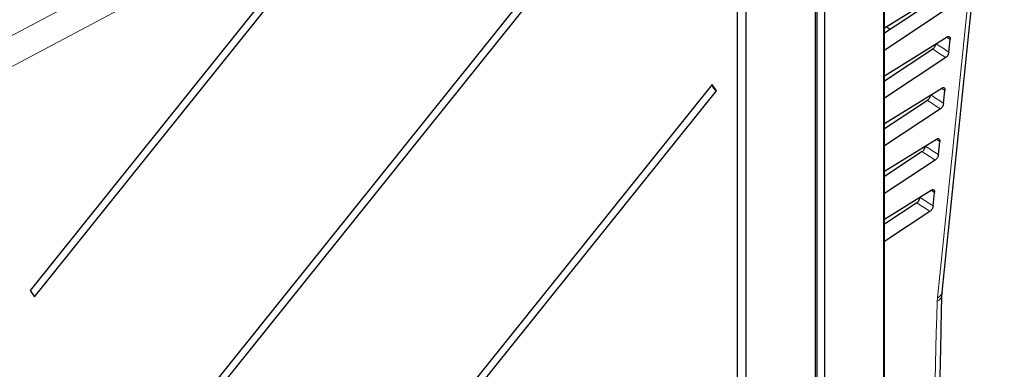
# Paper-space layout 'Blatt4' of a CAD drawing. Header units: millimetres. Extents: x 5 to 418, y 2 to 292.
# Tile 74 of 77: x 313 to 363, y 200 to 218. Entities that reach past the tile are written whole.
import ezdxf

# ---------------------------------------------------------------- set-up
doc = ezdxf.new("R2010")
doc.units = ezdxf.units.MM

psp = doc.layouts.new('Blatt4')

# ---------------------------------------------------------------- linework, layer by layer
at = {"color": 7, "linetype": 'Continuous', "lineweight": 18}
for p, q in [((357.034, 147.897), (357.034, 235.472)), ((308.943, 215.052), (325.608, 223.887)), ((326.274, 222.653), (309.224, 213.614)), ((360.466, 216.623), (360.287, 216.739)), ((360.196, 214.006), (360.017, 214.122)), ((359.927, 211.389), (359.747, 211.506)), ((359.657, 208.772), (359.478, 208.889)), ((359.806, 203.379), (359.794, 203.199))]:
    psp.add_line(p, q, dxfattribs=at)
at = {"color": 7, "linetype": 'Continuous', "lineweight": 25}
for p, q in [((357.098, 147.993), (357.098, 235.569)), ((360.057, 203.662), (363.243, 234.596)), ((353.633, 146.015), (353.633, 233.751)), ((353.524, 233.263), (353.524, 145.485)), ((354.01, 233.534), (354.01, 145.765)), ((349.529, 229.732), (349.529, 144.403)), ((349.988, 144.668), (349.988, 229.997)), ((345.49, 227.4), (313.219, 187.255)), ((313.449, 186.928), (345.72, 227.073)), ((328.253, 222.458), (313.219, 203.755)), ((313.449, 203.428), (328.483, 222.131)), ((357.098, 217.212), (360.572, 219.366)), ((359.838, 218.757), (357.098, 216.942)), ((360.506, 218.322), (357.098, 216.064)), ((357.098, 214.763), (360.302, 216.749)), ((360.399, 215.975), (360.466, 216.623)), ((359.567, 216.128), (357.098, 214.492)), ((360.235, 215.693), (357.098, 213.615)), ((348.238, 214.319), (313.219, 170.755)), ((313.449, 170.428), (348.468, 213.992)), ((348.468, 213.992), (348.238, 214.319)), ((357.098, 212.313), (360.033, 214.132)), ((360.128, 213.346), (360.196, 214.006)), ((359.296, 213.499), (357.098, 212.043)), ((359.965, 213.064), (357.098, 211.165)), ((357.098, 209.863), (359.763, 211.515)), ((359.857, 210.717), (359.927, 211.389)), ((359.025, 210.87), (357.098, 209.593)), ((359.189, 211.152), (359.19, 211.16)), ((359.694, 210.435), (357.098, 208.715)), ((357.098, 207.414), (359.493, 208.898)), ((358.918, 208.523), (358.921, 208.543)), ((359.587, 208.088), (359.657, 208.772)), ((358.755, 208.241), (357.098, 207.143)), ((359.423, 207.806), (357.098, 206.266)), ((313.219, 203.755), (313.449, 203.428))]:
    psp.add_line(p, q, dxfattribs=at)
at = {"color": 7, "linetype": 'Continuous', "lineweight": 18, "flags": 128}
psp.add_lwpolyline([(359.806, 203.379), (361.399, 218.84), (362.993, 234.312)], dxfattribs=at)
at = {"color": 7, "linetype": 'Continuous', "lineweight": 25}
psp.add_arc((348.747, 214.453), 0.539, 195.793, 238.8546, dxfattribs=at)
at = {"color": 7, "linetype": 'Continuous', "lineweight": 18}
for centre, radius, start, end in [((359.59, 203.617), 0.465, 296.1107, 352.2186), ((359.682, 203.742), 0.383, 288.8026, 348.0462)]:
    psp.add_arc(centre, radius, start, end, dxfattribs=at)
at = {"color": 7, "linetype": 'Continuous', "lineweight": 25}
psp.add_ellipse((-10.962, 31.433), major_axis=(497.172, -7.386), ratio=0.567125, start_param=0.744863, end_param=0.745478, dxfattribs=at)
at = {"color": 7, "linetype": 'Continuous', "lineweight": 18}
for centre, major_axis, start_param, end_param in [((-9.322, 19.545), (493.839, 7.599), 0.716254, 0.718292), ((-9.323, 17.095), (493.437, 7.593), 0.716162, 0.718202), ((-9.324, 14.645), (493.036, 7.587), 0.71607, 0.718111), ((-9.324, 12.195), (492.635, 7.581), 0.715978, 0.718021)]:
    psp.add_ellipse(centre, major_axis=major_axis, ratio=0.587275, start_param=start_param, end_param=end_param, dxfattribs=at)
at = {"color": 7, "linetype": 'Continuous', "lineweight": 25}
for points, knots in [([(359.567, 216.128), (359.586, 216.143), (359.624, 216.173), (359.674, 216.241), (359.712, 216.318), (359.723, 216.368), (359.729, 216.393)], [0, 0, 0, 0, 0.25286, 0.505759, 0.757928, 1, 1, 1, 1]), ([(360.302, 216.749), (360.321, 216.758), (360.359, 216.777), (360.409, 216.773), (360.447, 216.744), (360.468, 216.692), (360.467, 216.646), (360.466, 216.623)], [0, 0, 0, 0, 0.201666, 0.403361, 0.604455, 0.80433, 1, 1, 1, 1]), ([(360.399, 215.975), (360.395, 215.95), (360.386, 215.9), (360.351, 215.821), (360.304, 215.752), (360.263, 215.712), (360.24, 215.696), (360.235, 215.693)], [0, 0, 0, 0, 0.2359184, 0.4717782, 0.7085094, 0.9467306, 1, 1, 1, 1]), ([(360.033, 214.132), (360.052, 214.142), (360.089, 214.16), (360.14, 214.156), (360.177, 214.127), (360.199, 214.076), (360.197, 214.029), (360.196, 214.006)], [0, 0, 0, 0, 0.201682, 0.403368, 0.604459, 0.804349, 1, 1, 1, 1]), ([(359.296, 213.499), (359.315, 213.514), (359.353, 213.543), (359.403, 213.612), (359.441, 213.689), (359.456, 213.747), (359.46, 213.776), (359.46, 213.781)], [0, 0, 0, 0, 0.239222, 0.47846, 0.717007, 0.954158, 1, 1, 1, 1]), ([(360.128, 213.346), (360.124, 213.321), (360.115, 213.27), (360.08, 213.192), (360.033, 213.123), (359.992, 213.083), (359.969, 213.067), (359.965, 213.064)], [0, 0, 0, 0, 0.235889, 0.471746, 0.708491, 0.946709, 1, 1, 1, 1]), ([(359.763, 211.515), (359.782, 211.525), (359.82, 211.544), (359.87, 211.539), (359.907, 211.51), (359.929, 211.459), (359.927, 211.412), (359.927, 211.389)], [0, 0, 0, 0, 0.201683, 0.403359, 0.604461, 0.804333, 1, 1, 1, 1]), ([(359.025, 210.87), (359.044, 210.885), (359.082, 210.914), (359.132, 210.983), (359.17, 211.06), (359.185, 211.118), (359.189, 211.147), (359.189, 211.152)], [0, 0, 0, 0, 0.239209, 0.47847, 0.717023, 0.954178, 1, 1, 1, 1]), ([(359.857, 210.717), (359.853, 210.692), (359.844, 210.641), (359.809, 210.563), (359.762, 210.494), (359.721, 210.454), (359.698, 210.438), (359.694, 210.435)], [0, 0, 0, 0, 0.23589, 0.471765, 0.708495, 0.946709, 1, 1, 1, 1]), ([(359.493, 208.898), (359.512, 208.908), (359.55, 208.927), (359.6, 208.922), (359.638, 208.893), (359.659, 208.842), (359.658, 208.795), (359.657, 208.772)], [0, 0, 0, 0, 0.20168, 0.40338, 0.604469, 0.804351, 1, 1, 1, 1]), ([(358.755, 208.241), (358.774, 208.256), (358.811, 208.285), (358.862, 208.354), (358.899, 208.431), (358.914, 208.489), (358.918, 208.518), (358.918, 208.523)], [0, 0, 0, 0, 0.239228, 0.478469, 0.717033, 0.954179, 1, 1, 1, 1]), ([(359.587, 208.088), (359.582, 208.063), (359.574, 208.012), (359.538, 207.934), (359.491, 207.865), (359.45, 207.824), (359.427, 207.808), (359.423, 207.806)], [0, 0, 0, 0, 0.235888, 0.471744, 0.708471, 0.946688, 1, 1, 1, 1]), ([(358.064, 151.773), (358.23, 154.88), (358.63, 162.39), (359.145, 174.237), (359.616, 187.314), (359.911, 197.085), (360.016, 202.477), (360.037, 203.555)], [0, 0, 0, 0, 0.17835, 0.431243, 0.684092, 0.936858, 1, 1, 1, 1]), ([(360.051, 203.536), (360.05, 203.56), (360.049, 203.596), (360.059, 203.648), (360.062, 203.666)], [0, 0, 0, 0, 0.669681, 1, 1, 1, 1])]:
    psp.add_open_spline(points, degree=3, knots=knots, dxfattribs=at)
at = {"color": 7, "linetype": 'Continuous', "lineweight": 18}
for points, knots in [([(359.743, 216.402), (359.85, 216.333), (360.069, 216.191), (360.287, 216.048), (360.399, 215.975)], [0, 0, 0, 0, 0.487642, 1, 1, 1, 1]), ([(359.463, 213.779), (359.573, 213.708), (359.795, 213.563), (360.016, 213.419), (360.128, 213.346)], [0, 0, 0, 0, 0.49462, 1, 1, 1, 1]), ([(359.189, 211.152), (359.3, 211.08), (359.523, 210.935), (359.746, 210.79), (359.857, 210.717)], [0, 0, 0, 0, 0.496891, 1, 1, 1, 1]), ([(358.918, 208.523), (359.029, 208.451), (359.252, 208.306), (359.475, 208.161), (359.587, 208.088)], [0, 0, 0, 0, 0.496884, 1, 1, 1, 1]), ([(357.826, 151.45), (358.257, 160.134), (359.121, 177.504), (359.57, 194.633), (359.794, 203.199)], [0, 0, 0, 0, 0.4998997, 1, 1, 1, 1])]:
    psp.add_open_spline(points, degree=3, knots=knots, dxfattribs=at)

doc.saveas('drawing.dxf')
